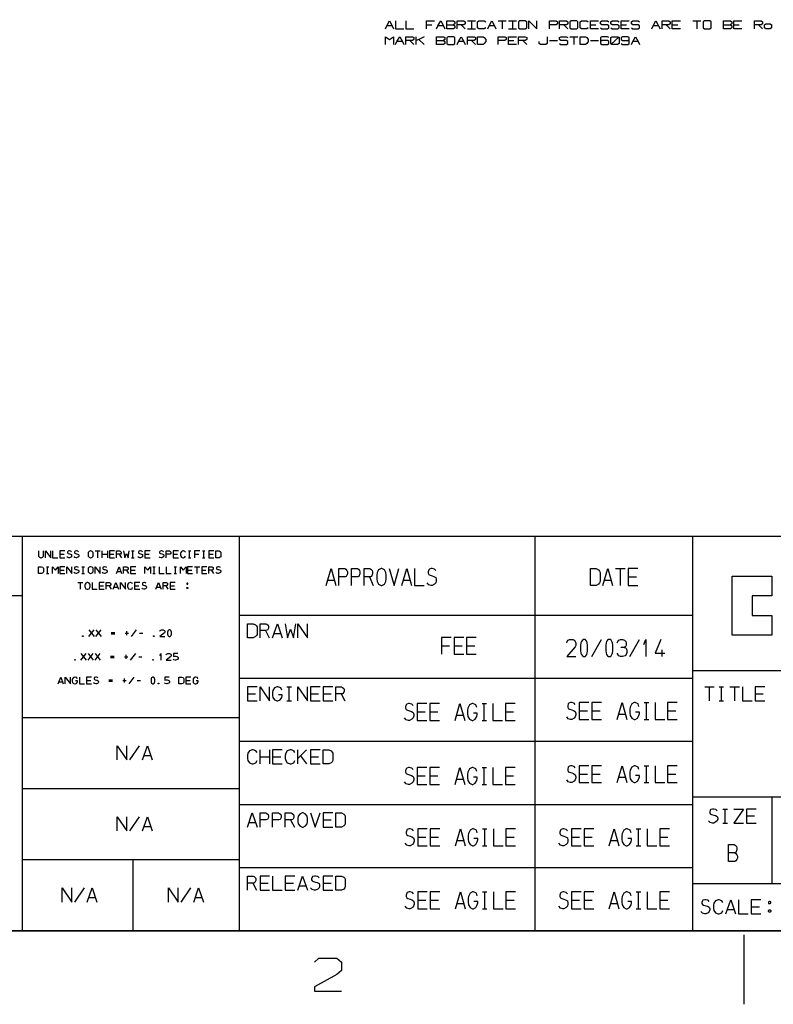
# Model space of a CAD drawing. Header units: millimetres. Extents: x 0 to 1189, y 35 to 806.
# Tile 6 of 18: x 631 to 893, y 36 to 379. Entities that reach past the tile are written whole.
import ezdxf

# ---------------------------------------------------------------- set-up
doc = ezdxf.new("R2010")
doc.units = ezdxf.units.MM
doc.layers.add('Pen 1', color=7, linetype='Continuous')

msp = doc.modelspace()

# ---------------------------------------------------------------- linework, layer by layer
at = {"layer": 'Pen 1', "color": 7, "lineweight": 30}
for p, q in [((786.75, 378.95), (789.58, 378.95)), ((788.17, 378.95), (788.17, 376.2)), ((797.47, 378.95), (800.3, 378.95)), ((798.9, 378.95), (798.9, 376.2)), ((801.05, 378.95), (803.88, 378.95)), ((802.47, 378.95), (802.47, 376.2)), ((865.42, 378.95), (868.25, 378.95)), ((866.83, 378.95), (866.83, 376.2)), ((760.5, 377.25), (758.62, 377.25)), ((772.45, 377.58), (774.33, 377.58)), ((778.38, 377.25), (776.5, 377.25)), ((779.6, 377.58), (781.95, 377.58)), ((784.6, 377.58), (786, 376.2)), ((786.75, 376.2), (789.58, 376.2)), ((796.25, 377.25), (794.38, 377.25)), ((801.05, 376.2), (803.88, 376.2)), ((820.35, 377.58), (821.75, 376.2)), ((829.65, 377.58), (831.55, 377.58)), ((840.38, 377.58), (842.28, 377.58)), ((853.47, 377.25), (851.58, 377.25)), ((856.1, 377.58), (857.53, 376.2)), ((858.25, 377.58), (860.15, 377.58)), ((876.15, 377.58), (878.5, 377.58)), ((879.72, 377.58), (881.6, 377.58)), ((888.28, 377.58), (889.7, 376.2)), ((764.08, 371.75), (762.2, 371.75)), ((766.72, 372.08), (768.12, 370.7)), ((768.88, 370.7), (768.88, 373.45)), ((769.83, 372.42), (771.7, 370.7)), ((776.03, 372.08), (778.38, 372.08)), ((785.53, 371.75), (783.65, 371.75)), ((788.17, 372.08), (789.58, 370.7)), ((801.05, 372.08), (802.95, 372.08)), ((806.05, 372.08), (807.45, 370.7)), ((815.35, 372.08), (818.17, 372.08)), ((822.5, 373.45), (825.33, 373.45)), ((823.92, 373.45), (823.92, 370.7)), ((829.65, 372.08), (832.47, 372.08)), ((836.8, 370.7), (839.65, 373.45)), ((846.33, 371.75), (844.42, 371.75)), ((631.62, 61.62), (631.62, 199.12)), ((707.28, 61.62), (707.28, 199.12)), ((810.4, 61.62), (810.4, 199.12)), ((865.42, 61.62), (865.42, 199.12)), ((644.55, 192.95), (646.08, 192.95)), ((656.92, 194.12), (658.72, 194.12)), ((657.83, 191.77), (657.83, 194.12)), ((659.4, 191.77), (659.4, 194.12)), ((659.4, 192.95), (661.2, 192.95)), ((661.2, 194.12), (661.2, 191.77)), ((661.88, 192.95), (663.4, 192.95)), ((665.35, 192.95), (666.05, 191.77)), ((669.62, 194.12), (670.47, 194.12)), ((670.08, 191.77), (670.08, 194.12)), ((674.25, 192.95), (675.78, 192.95)), ((684.17, 192.95), (685.67, 192.95)), ((689.45, 194.12), (690.28, 194.12)), ((689.88, 191.77), (689.88, 194.12)), ((691.6, 192.95), (693.1, 192.95)), ((694.4, 194.12), (695.22, 194.12)), ((694.83, 191.77), (694.83, 194.12)), ((696.55, 192.95), (698.05, 192.95)), ((669.62, 191.77), (670.47, 191.77)), ((689.45, 191.77), (690.28, 191.77)), ((694.4, 191.77), (695.22, 191.77)), ((639.92, 188.62), (640.78, 188.62)), ((639.92, 186.27), (640.78, 186.27)), ((640.35, 186.27), (640.35, 188.62)), ((644.55, 187.45), (646.08, 187.45)), ((652.3, 188.62), (653.15, 188.62)), ((652.3, 186.27), (653.15, 186.27)), ((652.72, 186.27), (652.72, 188.62)), ((664.62, 187), (665.9, 187)), ((667.83, 187.45), (668.53, 186.27)), ((669.3, 187.45), (670.83, 187.45)), ((677.08, 188.62), (677.9, 188.62)), ((677.08, 186.27), (677.9, 186.27)), ((677.5, 186.27), (677.5, 188.62)), ((684.5, 188.62), (685.33, 188.62)), ((684.5, 186.27), (685.33, 186.27)), ((684.92, 186.27), (684.92, 188.62)), ((689.12, 187.45), (690.62, 187.45)), ((691.6, 188.62), (693.38, 188.62)), ((692.47, 186.27), (692.47, 188.62)), ((694.08, 187.45), (695.58, 187.45)), ((697.55, 187.45), (698.22, 186.27)), ((838.45, 187.98), (841.83, 187.98)), ((840.15, 182.1), (840.15, 187.98)), ((650.88, 183.12), (652.67, 183.12)), ((651.78, 180.77), (651.78, 183.12)), ((738.03, 183.93), (740.38, 183.93)), ((752.6, 185.07), (753.9, 182.1)), ((764.42, 183.93), (766.8, 183.93)), ((834.55, 183.93), (836.92, 183.93)), ((842.85, 185.07), (845.7, 185.07)), ((658.3, 181.95), (659.83, 181.95)), ((661.78, 181.95), (662.47, 180.77)), ((663.53, 181.5), (664.8, 181.5)), ((670.67, 181.95), (672.2, 181.95)), ((678.38, 181.5), (679.65, 181.5)), ((681.58, 181.95), (682.28, 180.77)), ((683.08, 181.95), (684.58, 181.95)), ((631.62, 178.5), (502.35, 178.5)), ((865.42, 171.62), (707.28, 171.62)), ((654.72, 164.27), (656.53, 166.62)), ((654.72, 166.62), (656.53, 164.27)), ((657.2, 164.27), (659, 166.62)), ((657.2, 166.62), (659, 164.27)), ((662.53, 165.7), (663.78, 165.7)), ((662.53, 165.18), (663.78, 165.18)), ((667.42, 165.45), (668.58, 165.45)), ((668, 164.75), (668, 166.12)), ((669.58, 164.27), (671.38, 166.62)), ((672.38, 165.45), (673.53, 165.45)), ((716.3, 166.32), (717.6, 163.85)), ((719.33, 165.38), (721.67, 165.38)), ((830.2, 157.35), (833.58, 163.23)), ((843.4, 157.35), (846.78, 163.23)), ((651.97, 156.02), (653.78, 158.38)), ((651.97, 158.38), (653.78, 156.02)), ((654.45, 156.02), (656.25, 158.38)), ((654.45, 158.38), (656.25, 156.02)), ((656.92, 156.02), (658.72, 158.38)), ((656.92, 158.38), (658.72, 156.02)), ((669.3, 156.02), (671.1, 158.38)), ((777.7, 161.05), (780.53, 161.05)), ((782.1, 161.05), (784.92, 161.05)), ((786.5, 161.05), (789.33, 161.05)), ((854.62, 159.62), (854.62, 157.35)), ((662.25, 157.45), (663.5, 157.45)), ((662.25, 156.93), (663.5, 156.93)), ((667.15, 157.2), (668.3, 157.2)), ((667.72, 156.5), (667.72, 157.88)), ((672.1, 157.2), (673.25, 157.2)), ((865.42, 152.38), (1162.45, 152.38)), ((644.28, 148.5), (645.53, 148.5)), ((653.9, 148.95), (655.42, 148.95)), ((661.7, 149.2), (662.95, 149.2)), ((661.7, 148.68), (662.95, 148.68)), ((666.6, 148.95), (667.75, 148.95)), ((667.17, 148.25), (667.17, 149.62)), ((668.75, 147.75), (670.55, 150.12)), ((671.55, 148.95), (672.7, 148.95)), ((688.58, 148.95), (690.08, 148.95)), ((865.42, 149.62), (707.28, 149.62)), ((710.03, 144.32), (712.85, 144.32)), ((723.83, 146.75), (725.4, 146.75)), ((724.62, 141.85), (724.62, 146.75)), ((732.03, 144.32), (734.85, 144.32)), ((736.42, 144.32), (739.25, 144.32)), ((742.7, 144.32), (744, 141.85)), ((869.55, 146.75), (872.9, 146.75)), ((871.22, 141.85), (871.22, 146.75)), ((874.55, 146.75), (876.12, 146.75)), ((875.35, 141.85), (875.35, 146.75)), ((878.35, 146.75), (881.7, 146.75)), ((880.03, 141.85), (880.03, 146.75)), ((887.15, 144.32), (889.97, 144.32)), ((723.83, 141.85), (725.4, 141.85)), ((791.88, 140.9), (793.42, 140.9)), ((792.67, 135.02), (792.67, 140.9)), ((848.42, 141.23), (850, 141.23)), ((849.22, 135.35), (849.22, 141.23)), ((874.55, 141.85), (876.12, 141.85)), ((769.25, 138), (772.08, 138)), ((773.65, 138), (776.47, 138)), ((800.05, 138), (802.88, 138)), ((825.8, 138.32), (828.62, 138.32)), ((830.2, 138.32), (833.03, 138.32)), ((856.62, 138.32), (859.45, 138.32)), ((707.28, 135.88), (631.62, 135.88)), ((782.95, 136.85), (785.33, 136.85)), ((791.88, 135.02), (793.42, 135.02)), ((839.5, 137.18), (841.88, 137.18)), ((848.42, 135.35), (850, 135.35)), ((865.42, 127.62), (707.28, 127.62)), ((669.03, 121.22), (672.4, 126.12)), ((714.42, 119.85), (714.42, 124.75)), ((717.78, 124.75), (717.78, 119.85)), ((727.62, 119.85), (727.62, 124.75)), ((727.62, 121.75), (730.6, 124.75)), ((673.92, 122.75), (676.3, 122.75)), ((714.42, 122.32), (717.78, 122.32)), ((718.83, 122.32), (721.65, 122.32)), ((728.53, 122.65), (730.6, 119.85)), ((732.03, 122.32), (734.85, 122.32)), ((791.88, 118.55), (793.42, 118.55)), ((792.67, 112.68), (792.67, 118.55)), ((848.42, 119.22), (850, 119.22)), ((849.22, 113.32), (849.22, 119.22)), ((769.25, 115.65), (772.08, 115.65)), ((773.65, 115.65), (776.47, 115.65)), ((782.95, 114.5), (785.33, 114.5)), ((800.05, 115.65), (802.88, 115.65)), ((825.8, 116.32), (828.62, 116.32)), ((830.2, 116.32), (833.03, 116.32)), ((839.5, 115.18), (841.88, 115.18)), ((848.42, 113.32), (850, 113.32)), ((856.62, 116.32), (859.45, 116.32)), ((707.28, 111.12), (631.62, 111.12)), ((791.88, 112.68), (793.42, 112.68)), ((865.42, 108.38), (1162.45, 108.38)), ((892.92, 108.38), (892.92, 78.12)), ((865.42, 105.62), (707.28, 105.62)), ((875.92, 104.12), (877.5, 104.12)), ((876.72, 99.22), (876.72, 104.12)), ((669.03, 96.47), (672.4, 101.38)), ((725.1, 100.32), (726.4, 97.85)), ((736.42, 100.32), (739.25, 100.32)), ((884.12, 101.7), (886.95, 101.7)), ((673.92, 98), (676.3, 98)), ((710.53, 99.38), (712.88, 99.38)), ((792.05, 97.22), (793.6, 97.22)), ((792.85, 91.32), (792.85, 97.22)), ((845.67, 97.22), (847.25, 97.22)), ((846.47, 91.32), (846.47, 97.22)), ((875.92, 99.22), (877.5, 99.22)), ((769.42, 94.32), (772.25, 94.32)), ((773.83, 94.32), (776.65, 94.32)), ((783.12, 93.18), (785.5, 93.18)), ((800.22, 94.32), (803.05, 94.32)), ((823.05, 94.32), (825.88, 94.32)), ((827.45, 94.32), (830.28, 94.32)), ((836.75, 93.18), (839.12, 93.18)), ((853.88, 94.32), (856.7, 94.32)), ((792.05, 91.32), (793.6, 91.32)), ((845.67, 91.32), (847.25, 91.32)), ((707.28, 86.38), (631.62, 86.38)), ((670.12, 61.62), (670.12, 86.38)), ((865.42, 83.62), (707.28, 83.62)), ((649.78, 71.7), (653.15, 76.62)), ((686.92, 71.7), (690.28, 76.62)), ((711.9, 78.32), (713.2, 75.82)), ((714.42, 78.32), (717.25, 78.32)), ((723.22, 78.32), (726.05, 78.32)), ((728.12, 77.38), (730.47, 77.38)), ((736.42, 78.32), (739.25, 78.32)), ((865.42, 78.12), (1162.45, 78.12)), ((654.67, 73.25), (657.05, 73.25)), ((691.8, 73.25), (694.17, 73.25)), ((769.42, 72.3), (772.25, 72.3)), ((773.83, 72.3), (776.65, 72.3)), ((792.05, 75.22), (793.6, 75.22)), ((792.85, 69.32), (792.85, 75.22)), ((800.22, 72.3), (803.05, 72.3)), ((823.05, 72.3), (825.88, 72.3)), ((827.45, 72.3), (830.28, 72.3)), ((845.67, 75.22), (847.25, 75.22)), ((846.47, 69.32), (846.47, 75.22)), ((853.88, 72.3), (856.7, 72.3)), ((783.12, 71.18), (785.5, 71.18)), ((792.05, 69.32), (793.6, 69.32)), ((836.75, 71.18), (839.12, 71.18)), ((845.67, 69.32), (847.25, 69.32)), ((877.47, 69.12), (879.83, 69.12)), ((885.78, 70.07), (888.6, 70.07)), ((883.3, 36.03), (883.3, 60.25))]:
    msp.add_line(p, q, dxfattribs=at)
for points in [[(26.55, 776.72), (1162.45, 776.72), (1162.45, 61.62), (26.55, 61.62), (26.55, 776.72)], [(758.15, 376.2), (758.62, 377.25), (759.55, 378.95), (760.5, 377.25), (760.97, 376.2)], [(761.72, 378.95), (761.72, 376.2), (764.55, 376.2)], [(765.3, 378.95), (765.3, 376.2), (768.12, 376.2)], [(772.45, 376.2), (772.45, 378.95), (775.28, 378.95)], [(776.03, 376.2), (776.5, 377.25), (777.45, 378.95), (778.38, 377.25), (778.85, 376.2)], [(779.6, 376.2), (779.6, 378.95), (781.95, 378.95), (782.42, 378.62), (782.42, 377.92), (781.95, 377.58), (782.42, 377.25), (782.42, 376.55), (781.95, 376.2), (779.6, 376.2)], [(783.17, 376.2), (783.17, 378.95), (785.53, 378.95), (786, 378.62), (786, 377.92), (785.53, 377.58), (783.17, 377.58)], [(793.15, 376.55), (792.67, 376.2), (790.8, 376.2), (790.33, 376.55), (790.33, 378.62), (790.8, 378.95), (792.67, 378.95), (793.15, 378.62)], [(793.9, 376.2), (794.38, 377.25), (795.33, 378.95), (796.25, 377.25), (796.72, 376.2)], [(804.62, 376.55), (805.1, 376.2), (806.97, 376.2), (807.45, 376.55), (807.45, 378.62), (806.97, 378.95), (805.1, 378.95), (804.62, 378.62), (804.62, 376.55)], [(808.2, 376.2), (808.2, 378.95), (811.03, 376.2), (811.03, 378.95)], [(815.35, 376.2), (815.35, 378.95), (817.72, 378.95), (818.17, 378.62), (818.17, 377.92), (817.72, 377.58), (815.35, 377.58)], [(818.92, 376.2), (818.92, 378.95), (821.3, 378.95), (821.75, 378.62), (821.75, 377.92), (821.3, 377.58), (818.92, 377.58)], [(822.5, 376.55), (822.97, 376.2), (824.88, 376.2), (825.33, 376.55), (825.33, 378.62), (824.88, 378.95), (822.97, 378.95), (822.5, 378.62), (822.5, 376.55)], [(828.9, 376.55), (828.45, 376.2), (826.55, 376.2), (826.08, 376.55), (826.08, 378.62), (826.55, 378.95), (828.45, 378.95), (828.9, 378.62)], [(832.47, 376.2), (829.65, 376.2), (829.65, 378.95), (832.47, 378.95)], [(833.22, 376.55), (833.7, 376.2), (835.6, 376.2), (836.08, 376.55), (836.08, 377.25), (835.6, 377.58), (833.7, 377.58), (833.22, 377.92), (833.22, 378.62), (833.7, 378.95), (835.6, 378.95), (836.08, 378.62)], [(836.8, 376.55), (837.28, 376.2), (839.17, 376.2), (839.65, 376.55), (839.65, 377.25), (839.17, 377.58), (837.28, 377.58), (836.8, 377.92), (836.8, 378.62), (837.28, 378.95), (839.17, 378.95), (839.65, 378.62)], [(843.22, 376.2), (840.38, 376.2), (840.38, 378.95), (843.22, 378.95)], [(843.95, 376.55), (844.42, 376.2), (846.33, 376.2), (846.8, 376.55), (846.8, 377.25), (846.33, 377.58), (844.42, 377.58), (843.95, 377.92), (843.95, 378.62), (844.42, 378.95), (846.33, 378.95), (846.8, 378.62)], [(851.1, 376.2), (851.58, 377.25), (852.53, 378.95), (853.47, 377.25), (853.95, 376.2)], [(854.67, 376.2), (854.67, 378.95), (857.05, 378.95), (857.53, 378.62), (857.53, 377.92), (857.05, 377.58), (854.67, 377.58)], [(861.1, 376.2), (858.25, 376.2), (858.25, 378.95), (861.1, 378.95)], [(869, 376.55), (869.45, 376.2), (871.35, 376.2), (871.83, 376.55), (871.83, 378.62), (871.35, 378.95), (869.45, 378.95), (869, 378.62), (869, 376.55)], [(876.15, 376.2), (876.15, 378.95), (878.5, 378.95), (878.97, 378.62), (878.97, 377.92), (878.5, 377.58), (878.97, 377.25), (878.97, 376.55), (878.5, 376.2), (876.15, 376.2)], [(882.55, 376.2), (879.72, 376.2), (879.72, 378.95), (882.55, 378.95)], [(886.88, 376.2), (886.88, 378.95), (889.22, 378.95), (889.7, 378.62), (889.7, 377.92), (889.22, 377.58), (886.88, 377.58)], [(890.45, 376.55), (890.45, 377.58), (890.92, 377.92), (892.33, 377.92), (892.8, 377.58), (892.8, 376.55), (892.33, 376.2), (890.92, 376.2), (890.45, 376.55)], [(758.15, 370.7), (758.15, 373.45), (759.55, 372.42), (760.97, 373.45), (760.97, 370.7)], [(761.72, 370.7), (762.2, 371.75), (763.15, 373.45), (764.08, 371.75), (764.55, 370.7)], [(765.3, 370.7), (765.3, 373.45), (767.65, 373.45), (768.12, 373.12), (768.12, 372.42), (767.65, 372.08), (765.3, 372.08)], [(771.7, 373.45), (769.83, 372.42), (768.88, 372.08)], [(776.03, 370.7), (776.03, 373.45), (778.38, 373.45), (778.85, 373.12), (778.85, 372.42), (778.38, 372.08), (778.85, 371.75), (778.85, 371.05), (778.38, 370.7), (776.03, 370.7)], [(779.6, 371.05), (780.08, 370.7), (781.95, 370.7), (782.42, 371.05), (782.42, 373.12), (781.95, 373.45), (780.08, 373.45), (779.6, 373.12), (779.6, 371.05)], [(783.17, 370.7), (783.65, 371.75), (784.6, 373.45), (785.53, 371.75), (786, 370.7)], [(786.75, 370.7), (786.75, 373.45), (789.1, 373.45), (789.58, 373.12), (789.58, 372.42), (789.1, 372.08), (786.75, 372.08)], [(790.33, 370.7), (790.33, 373.45), (792.22, 373.45), (792.67, 373.12), (793.15, 372.42), (793.15, 371.75), (792.67, 371.05), (792.22, 370.7), (790.33, 370.7)], [(797.47, 370.7), (797.47, 373.45), (799.83, 373.45), (800.3, 373.12), (800.3, 372.42), (799.83, 372.08), (797.47, 372.08)], [(803.88, 370.7), (801.05, 370.7), (801.05, 373.45), (803.88, 373.45)], [(804.62, 370.7), (804.62, 373.45), (806.97, 373.45), (807.45, 373.12), (807.45, 372.42), (806.97, 372.08), (804.62, 372.08)], [(814.6, 373.45), (814.6, 371.05), (814.15, 370.7), (812.25, 370.7), (811.78, 371.05), (811.78, 371.75)], [(818.92, 371.05), (819.4, 370.7), (821.3, 370.7), (821.75, 371.05), (821.75, 371.75), (821.3, 372.08), (819.4, 372.08), (818.92, 372.42), (818.92, 373.12), (819.4, 373.45), (821.3, 373.45), (821.75, 373.12)], [(826.08, 370.7), (826.08, 373.45), (827.97, 373.45), (828.45, 373.12), (828.9, 372.42), (828.9, 371.75), (828.45, 371.05), (827.97, 370.7), (826.08, 370.7)], [(836.08, 373.12), (835.6, 373.45), (833.7, 373.45), (833.22, 373.12), (833.22, 371.05), (833.7, 370.7), (835.6, 370.7), (836.08, 371.05), (836.08, 371.75), (835.6, 372.08), (833.7, 372.08), (833.22, 371.75)], [(836.8, 371.05), (836.8, 373.12), (837.28, 373.45), (839.17, 373.45), (839.65, 373.12), (839.65, 371.05), (839.17, 370.7), (837.28, 370.7), (836.8, 371.05)], [(840.38, 371.05), (840.85, 370.7), (842.75, 370.7), (843.22, 371.05), (843.22, 373.12), (842.75, 373.45), (840.85, 373.45), (840.38, 373.12), (840.38, 372.42), (840.85, 372.08), (842.75, 372.08), (843.22, 372.42)], [(843.95, 370.7), (844.42, 371.75), (845.38, 373.45), (846.33, 371.75), (846.8, 370.7)], [(1162.45, 199.12), (502.35, 199.12), (502.35, 61.62), (1162.45, 61.62), (1162.45, 199.12)], [(637.12, 194.12), (637.12, 192.68), (637.2, 192.32), (637.5, 191.95), (637.95, 191.77), (638.1, 191.77), (638.55, 191.95), (638.85, 192.32), (638.92, 192.68), (638.92, 194.12)], [(639.6, 191.77), (639.6, 194.12), (641.4, 191.77), (641.4, 194.12)], [(642.08, 194.12), (642.08, 191.77), (643.88, 191.77)], [(646.35, 194.12), (644.55, 194.12), (644.55, 191.77), (646.35, 191.77)], [(648.62, 193.85), (648.4, 194.02), (647.97, 194.12), (647.78, 194.12), (647.45, 194.02), (647.35, 193.95), (647.22, 193.68), (647.22, 193.48), (647.35, 193.3), (647.55, 193.2), (647.97, 193.12), (648.3, 193.02), (648.62, 192.88), (648.72, 192.6), (648.72, 192.4), (648.62, 192.12), (648.4, 191.95), (647.97, 191.77), (647.78, 191.77), (647.35, 191.85), (647.03, 192.12)], [(651.1, 193.85), (650.88, 194.02), (650.45, 194.12), (650.25, 194.12), (649.92, 194.02), (649.83, 193.95), (649.7, 193.68), (649.7, 193.48), (649.83, 193.3), (650.05, 193.2), (650.45, 193.12), (650.78, 193.02), (651.1, 192.88), (651.2, 192.6), (651.2, 192.4), (651.1, 192.12), (650.88, 191.95), (650.45, 191.77), (650.25, 191.77), (649.83, 191.85), (649.5, 192.12)], [(655.42, 194.12), (655.28, 194.12), (654.83, 193.95), (654.53, 193.57), (654.45, 193.2), (654.45, 192.68), (654.53, 192.32), (654.83, 191.95), (655.28, 191.77), (655.42, 191.77), (655.88, 191.95), (656.17, 192.32), (656.25, 192.68), (656.25, 193.2), (656.17, 193.57), (655.88, 193.95), (655.42, 194.12)], [(663.67, 194.12), (661.88, 194.12), (661.88, 191.77), (663.67, 191.77)], [(664.35, 191.77), (664.35, 194.12), (665.45, 194.12), (665.65, 194.02), (665.88, 193.85), (665.95, 193.68), (665.95, 193.4), (665.75, 193.02), (665.55, 192.95), (664.35, 192.95)], [(666.83, 194.12), (667.28, 191.77), (667.83, 193.2), (668.38, 191.77), (668.8, 194.12)], [(673.38, 193.85), (673.15, 194.02), (672.72, 194.12), (672.53, 194.12), (672.2, 194.02), (672.1, 193.95), (672, 193.68), (672, 193.48), (672.1, 193.3), (672.33, 193.2), (672.72, 193.12), (673.05, 193.02), (673.38, 192.88), (673.47, 192.6), (673.47, 192.4), (673.38, 192.12), (673.15, 191.95), (672.72, 191.77), (672.53, 191.77), (672.1, 191.85), (671.78, 192.12)], [(676.05, 194.12), (674.25, 194.12), (674.25, 191.77), (676.05, 191.77)], [(680.8, 193.85), (680.58, 194.02), (680.15, 194.12), (679.95, 194.12), (679.62, 194.02), (679.53, 193.95), (679.42, 193.68), (679.42, 193.48), (679.53, 193.3), (679.75, 193.2), (680.15, 193.12), (680.47, 193.02), (680.8, 192.88), (680.9, 192.6), (680.9, 192.4), (680.8, 192.12), (680.58, 191.95), (680.15, 191.77), (679.95, 191.77), (679.53, 191.85), (679.2, 192.12)], [(681.7, 191.77), (681.7, 194.12), (682.8, 194.12), (682.97, 194.02), (683.2, 193.85), (683.28, 193.68), (683.28, 193.4), (683.08, 193.02), (682.88, 192.95), (681.7, 192.95)], [(685.95, 194.12), (684.17, 194.12), (684.17, 191.77), (685.95, 191.77)], [(688.42, 193.68), (688.22, 193.95), (687.75, 194.12), (687.53, 194.12), (687.03, 193.95), (686.75, 193.57), (686.65, 193.2), (686.65, 192.68), (686.75, 192.32), (687.03, 191.95), (687.53, 191.77), (687.75, 191.77), (688.22, 191.95), (688.42, 192.32)], [(693.38, 194.12), (691.6, 194.12), (691.6, 191.77)], [(698.33, 194.12), (696.55, 194.12), (696.55, 191.77), (698.33, 191.77)], [(699.03, 191.77), (699.03, 194.12), (700.12, 194.12), (700.53, 193.95), (700.7, 193.75), (700.8, 193.57), (700.8, 192.32), (700.7, 192.12), (700.53, 191.95), (700.12, 191.77), (699.03, 191.77)], [(637.12, 186.27), (637.12, 188.62), (638.22, 188.62), (638.65, 188.45), (638.83, 188.25), (638.92, 188.07), (638.92, 186.82), (638.83, 186.62), (638.65, 186.45), (638.22, 186.27), (637.12, 186.27)], [(642.08, 186.27), (642.08, 188.62), (643.05, 187.38), (644.05, 188.62), (644.05, 186.27)], [(646.35, 188.62), (644.55, 188.62), (644.55, 186.27), (646.35, 186.27)], [(647.03, 186.27), (647.03, 188.62), (648.83, 186.27), (648.83, 188.62)], [(651.1, 188.35), (650.88, 188.52), (650.45, 188.62), (650.25, 188.62), (649.92, 188.52), (649.83, 188.45), (649.7, 188.18), (649.7, 187.98), (649.83, 187.8), (650.05, 187.7), (650.45, 187.62), (650.78, 187.52), (651.1, 187.38), (651.2, 187.1), (651.2, 186.9), (651.1, 186.62), (650.88, 186.45), (650.45, 186.27), (650.25, 186.27), (649.83, 186.35), (649.5, 186.62)], [(655.42, 188.62), (655.28, 188.62), (654.83, 188.45), (654.53, 188.07), (654.45, 187.7), (654.45, 187.18), (654.53, 186.82), (654.83, 186.45), (655.28, 186.27), (655.42, 186.27), (655.88, 186.45), (656.17, 186.82), (656.25, 187.18), (656.25, 187.7), (656.17, 188.07), (655.88, 188.45), (655.42, 188.62)], [(656.92, 186.27), (656.92, 188.62), (658.72, 186.27), (658.72, 188.62)], [(661, 188.35), (660.78, 188.52), (660.35, 188.62), (660.15, 188.62), (659.83, 188.52), (659.72, 188.45), (659.62, 188.18), (659.62, 187.98), (659.72, 187.8), (659.95, 187.7), (660.35, 187.62), (660.67, 187.52), (661, 187.38), (661.1, 187.1), (661.1, 186.9), (661, 186.62), (660.78, 186.45), (660.35, 186.27), (660.15, 186.27), (659.72, 186.35), (659.4, 186.62)], [(664.35, 186.27), (665.25, 188.62), (666.15, 186.27)], [(666.83, 186.27), (666.83, 188.62), (667.92, 188.62), (668.12, 188.52), (668.35, 188.35), (668.42, 188.18), (668.42, 187.9), (668.22, 187.52), (668.03, 187.45), (666.83, 187.45)], [(671.1, 188.62), (669.3, 188.62), (669.3, 186.27), (671.1, 186.27)], [(674.25, 186.27), (674.25, 188.62), (675.25, 187.38), (676.25, 188.62), (676.25, 186.27)], [(679.2, 188.62), (679.2, 186.27), (681, 186.27)], [(681.7, 188.62), (681.7, 186.27), (683.47, 186.27)], [(686.65, 186.27), (686.65, 188.62), (687.62, 187.38), (688.62, 188.62), (688.62, 186.27)], [(690.9, 188.62), (689.12, 188.62), (689.12, 186.27), (690.9, 186.27)], [(695.85, 188.62), (694.08, 188.62), (694.08, 186.27), (695.85, 186.27)], [(696.55, 186.27), (696.55, 188.62), (697.65, 188.62), (697.83, 188.52), (698.05, 188.35), (698.12, 188.18), (698.12, 187.9), (697.92, 187.52), (697.72, 187.45), (696.55, 187.45)], [(700.6, 188.35), (700.38, 188.52), (699.95, 188.62), (699.75, 188.62), (699.42, 188.52), (699.33, 188.45), (699.22, 188.18), (699.22, 187.98), (699.33, 187.8), (699.55, 187.7), (699.95, 187.62), (700.28, 187.52), (700.6, 187.38), (700.7, 187.1), (700.7, 186.9), (700.6, 186.62), (700.38, 186.45), (699.95, 186.27), (699.75, 186.27), (699.33, 186.35), (699.03, 186.62)], [(737.53, 182.1), (739.2, 187.98), (740.88, 182.1)], [(741.92, 182.1), (741.92, 187.98), (743.97, 187.98), (744.33, 187.75), (744.75, 187.3), (744.9, 186.82), (744.9, 186.15), (744.53, 185.23), (744.12, 185.07), (741.92, 185.07)], [(746.33, 182.1), (746.33, 187.98), (748.38, 187.98), (748.72, 187.75), (749.15, 187.3), (749.3, 186.82), (749.3, 186.15), (748.92, 185.23), (748.55, 185.07), (746.33, 185.07)], [(750.72, 182.1), (750.72, 187.98), (752.78, 187.98), (753.12, 187.75), (753.55, 187.3), (753.7, 186.82), (753.7, 186.15), (753.33, 185.23), (752.95, 185.07), (750.72, 185.07)], [(756.95, 187.98), (756.65, 187.98), (755.8, 187.52), (755.25, 186.6), (755.12, 185.68), (755.12, 184.4), (755.25, 183.48), (755.8, 182.55), (756.65, 182.1), (756.95, 182.1), (757.8, 182.55), (758.33, 183.48), (758.47, 184.4), (758.47, 185.68), (758.33, 186.6), (757.8, 187.52), (756.95, 187.98)], [(759.53, 187.98), (761.2, 182.1), (762.88, 187.98)], [(763.92, 182.1), (765.6, 187.98), (767.28, 182.1)], [(768.33, 187.98), (768.33, 182.1), (771.67, 182.1)], [(775.7, 187.3), (775.28, 187.75), (774.47, 187.98), (774.1, 187.98), (773.5, 187.75), (773.3, 187.52), (773.1, 186.82), (773.1, 186.38), (773.3, 185.93), (773.72, 185.68), (774.47, 185.45), (775.1, 185.23), (775.7, 184.85), (775.9, 184.15), (775.9, 183.7), (775.7, 183.02), (775.28, 182.55), (774.47, 182.1), (774.1, 182.1), (773.3, 182.32), (772.72, 183.02)], [(829.65, 182.1), (829.65, 187.98), (831.72, 187.98), (832.47, 187.52), (832.83, 187.07), (833.03, 186.6), (833.03, 183.48), (832.83, 183.02), (832.47, 182.55), (831.72, 182.1), (829.65, 182.1)], [(834.05, 182.1), (835.75, 187.98), (837.42, 182.1)], [(846.22, 187.98), (842.85, 187.98), (842.85, 182.1), (846.22, 182.1)], [(654.33, 183.12), (654.17, 183.12), (653.72, 182.93), (653.42, 182.57), (653.35, 182.2), (653.35, 181.68), (653.42, 181.32), (653.72, 180.95), (654.17, 180.77), (654.33, 180.77), (654.78, 180.95), (655.08, 181.32), (655.15, 181.68), (655.15, 182.2), (655.08, 182.57), (654.78, 182.93), (654.33, 183.12)], [(655.83, 183.12), (655.83, 180.77), (657.62, 180.77)], [(660.1, 183.12), (658.3, 183.12), (658.3, 180.77), (660.1, 180.77)], [(660.78, 180.77), (660.78, 183.12), (661.88, 183.12), (662.08, 183.02), (662.3, 182.85), (662.38, 182.65), (662.38, 182.38), (662.17, 182.02), (661.97, 181.95), (660.78, 181.95)], [(663.25, 180.77), (664.15, 183.12), (665.05, 180.77)], [(665.72, 180.77), (665.72, 183.12), (667.53, 180.77), (667.53, 183.12)], [(670, 182.65), (669.8, 182.93), (669.3, 183.12), (669.1, 183.12), (668.6, 182.93), (668.33, 182.57), (668.2, 182.2), (668.2, 181.68), (668.33, 181.32), (668.6, 180.95), (669.1, 180.77), (669.3, 180.77), (669.8, 180.95), (670, 181.32)], [(672.47, 183.12), (670.67, 183.12), (670.67, 180.77), (672.47, 180.77)], [(674.75, 182.85), (674.53, 183.02), (674.1, 183.12), (673.9, 183.12), (673.58, 183.02), (673.47, 182.93), (673.38, 182.65), (673.38, 182.48), (673.47, 182.3), (673.7, 182.2), (674.1, 182.1), (674.42, 182.02), (674.75, 181.88), (674.85, 181.6), (674.85, 181.4), (674.75, 181.12), (674.53, 180.95), (674.1, 180.77), (673.9, 180.77), (673.47, 180.85), (673.15, 181.12)], [(678.1, 180.77), (679, 183.12), (679.9, 180.77)], [(680.6, 180.77), (680.6, 183.12), (681.7, 183.12), (681.88, 183.02), (682.1, 182.85), (682.17, 182.65), (682.17, 182.38), (681.97, 182.02), (681.78, 181.95), (680.6, 181.95)], [(684.85, 183.12), (683.08, 183.12), (683.08, 180.77), (684.85, 180.77)], [(689.2, 182.85), (689, 182.85), (688.9, 182.75), (688.9, 182.5), (689, 182.48), (689.2, 182.48), (689.3, 182.57), (689.3, 182.75), (689.2, 182.85)], [(879.17, 164.75), (879.17, 185.38), (892.92, 185.38), (892.92, 178.5), (886.05, 178.5), (886.05, 171.62), (892.92, 171.62), (892.92, 164.75), (879.17, 164.75)], [(689.3, 181.12), (689.2, 181.05), (689, 181.05), (688.9, 181.12), (688.9, 181.32), (689, 181.4), (689.2, 181.4), (689.3, 181.32), (689.3, 181.12)], [(710.03, 163.85), (710.03, 168.75), (712.08, 168.75), (712.85, 168.38), (713.2, 168), (713.38, 167.6), (713.38, 165), (713.2, 164.62), (712.85, 164.23), (712.08, 163.85), (710.03, 163.85)], [(714.42, 163.85), (714.42, 168.75), (716.47, 168.75), (716.83, 168.55), (717.25, 168.18), (717.4, 167.8), (717.4, 167.23), (717.03, 166.45), (716.62, 166.32), (714.42, 166.32)], [(718.83, 163.85), (720.5, 168.75), (722.17, 163.85)], [(723.22, 168.75), (724.05, 163.85), (725.05, 166.85), (726.08, 163.85), (726.92, 168.75)], [(727.62, 163.85), (727.62, 168.75), (730.97, 163.85), (730.97, 168.75)], [(679.5, 166.15), (679.6, 166.35), (679.8, 166.52), (680.03, 166.62), (680.65, 166.62), (680.85, 166.52), (681.08, 166.35), (681.17, 166.15), (681.17, 165.8), (681.08, 165.6), (679.5, 164.27), (681.17, 164.27)], [(682.17, 165.8), (682.17, 165.1), (682.28, 164.73), (682.35, 164.55), (682.53, 164.35), (682.7, 164.27), (683.03, 164.27), (683.17, 164.35), (683.35, 164.55), (683.42, 164.73), (683.5, 165.1), (683.5, 165.8), (683.42, 166.15), (683.35, 166.35), (683.17, 166.52), (683.03, 166.62), (682.7, 166.62), (682.53, 166.52), (682.35, 166.35), (682.28, 166.15), (682.17, 165.8)], [(652.7, 164.32), (652.67, 164.27), (652.58, 164.27), (652.53, 164.32), (652.53, 164.48), (652.58, 164.55), (652.67, 164.55), (652.7, 164.48), (652.7, 164.32)], [(677.45, 164.32), (677.42, 164.27), (677.33, 164.27), (677.28, 164.32), (677.28, 164.48), (677.33, 164.55), (677.42, 164.55), (677.45, 164.48), (677.45, 164.32)], [(781.08, 163.95), (777.7, 163.95), (777.7, 158.07)], [(785.47, 163.95), (782.1, 163.95), (782.1, 158.07), (785.47, 158.07)], [(789.88, 163.95), (786.5, 163.95), (786.5, 158.07), (789.88, 158.07)], [(821.4, 162.07), (821.6, 162.55), (821.97, 163), (822.4, 163.23), (823.58, 163.23), (823.97, 163), (824.4, 162.55), (824.58, 162.07), (824.58, 161.18), (824.4, 160.7), (821.4, 157.35), (824.58, 157.35)], [(826.22, 161.18), (826.22, 159.4), (826.38, 158.5), (826.53, 158.02), (826.88, 157.57), (827.17, 157.35), (827.8, 157.35), (828.08, 157.57), (828.4, 158.02), (828.55, 158.5), (828.7, 159.4), (828.7, 161.18), (828.55, 162.07), (828.4, 162.55), (828.08, 163), (827.8, 163.23), (827.17, 163.23), (826.88, 163), (826.53, 162.55), (826.38, 162.07), (826.22, 161.18)], [(835.03, 161.18), (835.03, 159.4), (835.17, 158.5), (835.33, 158.02), (835.67, 157.57), (835.97, 157.35), (836.6, 157.35), (836.88, 157.57), (837.2, 158.02), (837.35, 158.5), (837.53, 159.4), (837.53, 161.18), (837.35, 162.07), (837.2, 162.55), (836.88, 163), (836.6, 163.23), (835.97, 163.23), (835.67, 163), (835.33, 162.55), (835.17, 162.07), (835.03, 161.18)], [(839, 162.07), (839.2, 162.55), (839.55, 163), (840.12, 163.23), (840.88, 163.23), (841.6, 163), (842, 162.55), (842.17, 162.07), (842.17, 161.4), (842, 160.93), (841.85, 160.7), (841.42, 160.48), (840.28, 160.48)], [(848.3, 161.55), (849.03, 163.23), (849.03, 157.35)], [(854.28, 163.23), (852.22, 158.5), (855.58, 158.5)], [(679.47, 157.7), (679.88, 158.38), (679.88, 156.02)], [(681.7, 157.9), (681.8, 158.1), (682, 158.27), (682.22, 158.38), (682.85, 158.38), (683.05, 158.27), (683.28, 158.1), (683.38, 157.9), (683.38, 157.55), (683.28, 157.35), (681.7, 156.02), (683.38, 156.02)], [(685.75, 158.38), (684.28, 158.38), (684.28, 157.27), (684.7, 157.45), (685.1, 157.45), (685.42, 157.35), (685.62, 157.2), (685.85, 156.93), (685.85, 156.57), (685.62, 156.3), (685.33, 156.1), (685, 156.02), (684.8, 156.02), (684.38, 156.2), (684.17, 156.38)], [(841.42, 160.48), (842, 160.32), (842.38, 159.62), (842.38, 158.73), (842.17, 158.02), (841.85, 157.57), (840.88, 157.35), (840.12, 157.35), (839.55, 157.57), (839, 158.5)], [(649.95, 156.07), (649.92, 156.02), (649.83, 156.02), (649.78, 156.07), (649.78, 156.23), (649.83, 156.3), (649.92, 156.3), (649.95, 156.23), (649.95, 156.07)], [(677.17, 156.07), (677.15, 156.02), (677.05, 156.02), (677, 156.07), (677, 156.23), (677.05, 156.3), (677.15, 156.3), (677.17, 156.23), (677.17, 156.07)], [(644, 147.75), (644.9, 150.12), (645.8, 147.75)], [(646.47, 147.75), (646.47, 150.12), (648.28, 147.75), (648.28, 150.12)], [(650.67, 149.57), (650.47, 149.93), (649.92, 150.12), (649.78, 150.12), (649.33, 149.93), (649.03, 149.48), (648.95, 149.2), (648.95, 148.68), (649.03, 148.3), (649.33, 147.95), (649.78, 147.75), (649.92, 147.75), (650.38, 147.95), (650.67, 148.3), (650.75, 148.57), (650.75, 148.77), (650.05, 148.77)], [(651.42, 150.12), (651.42, 147.75), (653.22, 147.75)], [(655.7, 150.12), (653.9, 150.12), (653.9, 147.75), (655.7, 147.75)], [(657.97, 149.85), (657.75, 150.02), (657.33, 150.12), (657.12, 150.12), (656.8, 150.02), (656.7, 149.93), (656.6, 149.65), (656.6, 149.48), (656.7, 149.3), (656.92, 149.2), (657.33, 149.1), (657.65, 149.02), (657.97, 148.88), (658.08, 148.57), (658.08, 148.4), (657.97, 148.12), (657.75, 147.95), (657.33, 147.75), (657.12, 147.75), (656.7, 147.85), (656.38, 148.12)], [(676.4, 149.3), (676.4, 148.57), (676.5, 148.23), (676.58, 148.02), (676.75, 147.85), (676.92, 147.75), (677.25, 147.75), (677.4, 147.85), (677.58, 148.02), (677.65, 148.23), (677.72, 148.57), (677.72, 149.3), (677.65, 149.65), (677.58, 149.85), (677.4, 150.02), (677.25, 150.12), (676.92, 150.12), (676.75, 150.02), (676.58, 149.85), (676.5, 149.65), (676.4, 149.3)], [(679.1, 147.82), (679.08, 147.75), (678.97, 147.75), (678.92, 147.82), (678.92, 147.98), (678.97, 148.02), (679.08, 148.02), (679.1, 147.98), (679.1, 147.82)], [(682.72, 150.12), (681.25, 150.12), (681.25, 149.02), (681.67, 149.2), (682.08, 149.2), (682.4, 149.1), (682.6, 148.95), (682.83, 148.68), (682.83, 148.3), (682.6, 148.02), (682.3, 147.85), (681.97, 147.75), (681.78, 147.75), (681.35, 147.95), (681.15, 148.12)], [(686.1, 147.75), (686.1, 150.12), (687.2, 150.12), (687.6, 149.93), (687.78, 149.75), (687.88, 149.57), (687.88, 148.3), (687.78, 148.12), (687.6, 147.95), (687.2, 147.75), (686.1, 147.75)], [(690.35, 150.12), (688.58, 150.12), (688.58, 147.75), (690.35, 147.75)], [(692.75, 149.57), (692.58, 149.93), (692.03, 150.12), (691.85, 150.12), (691.4, 149.93), (691.1, 149.48), (691.05, 149.2), (691.05, 148.68), (691.1, 148.3), (691.4, 147.95), (691.85, 147.75), (692.03, 147.75), (692.47, 147.95), (692.75, 148.3), (692.83, 148.57), (692.83, 148.77), (692.12, 148.77)], [(713.38, 146.75), (710.03, 146.75), (710.03, 141.85), (713.38, 141.85)], [(714.42, 141.85), (714.42, 146.75), (717.78, 141.85), (717.78, 146.75)], [(722.03, 145.6), (721.67, 146.38), (720.65, 146.75), (720.35, 146.75), (719.5, 146.38), (718.92, 145.4), (718.83, 144.85), (718.83, 143.75), (718.92, 143), (719.5, 142.23), (720.35, 141.85), (720.65, 141.85), (721.5, 142.23), (722.03, 143), (722.17, 143.57), (722.17, 143.95), (720.85, 143.95)], [(727.62, 141.85), (727.62, 146.75), (730.97, 141.85), (730.97, 146.75)], [(735.38, 146.75), (732.03, 146.75), (732.03, 141.85), (735.38, 141.85)], [(739.78, 146.75), (736.42, 146.75), (736.42, 141.85), (739.78, 141.85)], [(740.83, 141.85), (740.83, 146.75), (742.88, 146.75), (743.22, 146.55), (743.65, 146.18), (743.8, 145.8), (743.8, 145.23), (743.42, 144.45), (743.03, 144.32), (740.83, 144.32)], [(882.75, 146.75), (882.75, 141.85), (886.1, 141.85)], [(890.5, 146.75), (887.15, 146.75), (887.15, 141.85), (890.5, 141.85)], [(767.83, 140.23), (767.42, 140.68), (766.6, 140.9), (766.22, 140.9), (765.62, 140.68), (765.42, 140.45), (765.22, 139.75), (765.22, 139.3), (765.42, 138.85), (765.85, 138.6), (766.6, 138.38), (767.22, 138.15), (767.83, 137.77), (768.03, 137.07), (768.03, 136.62), (767.83, 135.93), (767.42, 135.48), (766.6, 135.02), (766.22, 135.02), (765.42, 135.25), (764.85, 135.93)], [(772.62, 140.9), (769.25, 140.9), (769.25, 135.02), (772.62, 135.02)], [(777.03, 140.9), (773.65, 140.9), (773.65, 135.02), (777.03, 135.02)], [(782.45, 135.02), (784.15, 140.9), (785.83, 135.02)], [(790.08, 139.52), (789.72, 140.45), (788.7, 140.9), (788.38, 140.9), (787.55, 140.45), (786.97, 139.3), (786.85, 138.6), (786.85, 137.32), (786.97, 136.4), (787.55, 135.48), (788.38, 135.02), (788.7, 135.02), (789.53, 135.48), (790.08, 136.4), (790.22, 137.07), (790.22, 137.55), (788.88, 137.55)], [(795.65, 140.9), (795.65, 135.02), (799.03, 135.02)], [(803.42, 140.9), (800.05, 140.9), (800.05, 135.02), (803.42, 135.02)], [(824.4, 140.52), (823.97, 141), (823.17, 141.23), (822.78, 141.23), (822.17, 141), (821.97, 140.77), (821.8, 140.07), (821.8, 139.62), (821.97, 139.15), (822.4, 138.93), (823.17, 138.7), (823.78, 138.48), (824.4, 138.1), (824.58, 137.4), (824.58, 136.95), (824.4, 136.25), (823.97, 135.8), (823.17, 135.35), (822.78, 135.35), (821.97, 135.57), (821.4, 136.25)], [(829.17, 141.23), (825.8, 141.23), (825.8, 135.35), (829.17, 135.35)], [(833.58, 141.23), (830.2, 141.23), (830.2, 135.35), (833.58, 135.35)], [(839, 135.35), (840.7, 141.23), (842.38, 135.35)], [(846.62, 139.85), (846.28, 140.77), (845.25, 141.23), (844.95, 141.23), (844.1, 140.77), (843.53, 139.62), (843.4, 138.93), (843.4, 137.62), (843.53, 136.73), (844.1, 135.8), (844.95, 135.35), (845.25, 135.35), (846.08, 135.8), (846.62, 136.73), (846.78, 137.4), (846.78, 137.85), (845.42, 137.85)], [(852.22, 141.23), (852.22, 135.35), (855.58, 135.35)], [(859.97, 141.23), (856.62, 141.23), (856.62, 135.35), (859.97, 135.35)], [(664.62, 121.22), (664.62, 126.12), (668, 121.22), (668, 126.12)], [(673.42, 121.22), (675.12, 126.12), (676.8, 121.22)], [(713.38, 123.8), (713, 124.38), (712.08, 124.75), (711.7, 124.75), (710.75, 124.38), (710.2, 123.6), (710.03, 122.82), (710.03, 121.75), (710.2, 121), (710.75, 120.22), (711.7, 119.85), (712.08, 119.85), (713, 120.22), (713.38, 121)], [(722.17, 124.75), (718.83, 124.75), (718.83, 119.85), (722.17, 119.85)], [(726.58, 123.8), (726.2, 124.38), (725.28, 124.75), (724.9, 124.75), (723.95, 124.38), (723.4, 123.6), (723.22, 122.82), (723.22, 121.75), (723.4, 121), (723.95, 120.22), (724.9, 119.85), (725.28, 119.85), (726.2, 120.22), (726.58, 121)], [(735.38, 124.75), (732.03, 124.75), (732.03, 119.85), (735.38, 119.85)], [(736.42, 119.85), (736.42, 124.75), (738.47, 124.75), (739.25, 124.38), (739.6, 123.97), (739.78, 123.6), (739.78, 121), (739.6, 120.6), (739.25, 120.22), (738.47, 119.85), (736.42, 119.85)], [(767.83, 117.85), (767.42, 118.32), (766.6, 118.55), (766.22, 118.55), (765.62, 118.32), (765.42, 118.1), (765.22, 117.4), (765.22, 116.95), (765.42, 116.47), (765.85, 116.25), (766.6, 116.03), (767.22, 115.8), (767.83, 115.43), (768.03, 114.72), (768.03, 114.28), (767.83, 113.57), (767.42, 113.12), (766.6, 112.68), (766.22, 112.68), (765.42, 112.9), (764.85, 113.57)], [(772.62, 118.55), (769.25, 118.55), (769.25, 112.68), (772.62, 112.68)], [(777.03, 118.55), (773.65, 118.55), (773.65, 112.68), (777.03, 112.68)], [(782.45, 112.68), (784.15, 118.55), (785.83, 112.68)], [(790.08, 117.18), (789.72, 118.1), (788.7, 118.55), (788.38, 118.55), (787.55, 118.1), (786.97, 116.95), (786.85, 116.25), (786.85, 114.95), (786.97, 114.05), (787.55, 113.12), (788.38, 112.68), (788.7, 112.68), (789.53, 113.12), (790.08, 114.05), (790.22, 114.72), (790.22, 115.18), (788.88, 115.18)], [(795.65, 118.55), (795.65, 112.68), (799.03, 112.68)], [(803.42, 118.55), (800.05, 118.55), (800.05, 112.68), (803.42, 112.68)], [(824.4, 118.53), (823.97, 119), (823.17, 119.22), (822.78, 119.22), (822.17, 119), (821.97, 118.75), (821.8, 118.07), (821.8, 117.62), (821.97, 117.15), (822.4, 116.93), (823.17, 116.7), (823.78, 116.47), (824.4, 116.07), (824.58, 115.4), (824.58, 114.95), (824.4, 114.25), (823.97, 113.8), (823.17, 113.32), (822.78, 113.32), (821.97, 113.57), (821.4, 114.25)], [(829.17, 119.22), (825.8, 119.22), (825.8, 113.32), (829.17, 113.32)], [(833.58, 119.22), (830.2, 119.22), (830.2, 113.32), (833.58, 113.32)], [(839, 113.32), (840.7, 119.22), (842.38, 113.32)], [(846.62, 117.85), (846.28, 118.75), (845.25, 119.22), (844.95, 119.22), (844.1, 118.75), (843.53, 117.62), (843.4, 116.93), (843.4, 115.62), (843.53, 114.7), (844.1, 113.8), (844.95, 113.32), (845.25, 113.32), (846.08, 113.8), (846.62, 114.7), (846.78, 115.4), (846.78, 115.85), (845.42, 115.85)], [(852.22, 119.22), (852.22, 113.32), (855.58, 113.32)], [(859.97, 119.22), (856.62, 119.22), (856.62, 113.32), (859.97, 113.32)], [(873.9, 103.55), (873.47, 103.93), (872.67, 104.12), (872.3, 104.12), (871.67, 103.93), (871.5, 103.72), (871.3, 103.15), (871.3, 102.78), (871.5, 102.4), (871.9, 102.2), (872.67, 102.03), (873.28, 101.82), (873.9, 101.5), (874.08, 100.93), (874.08, 100.55), (873.9, 99.97), (873.47, 99.6), (872.67, 99.22), (872.3, 99.22), (871.5, 99.4), (870.92, 99.97)], [(879.72, 104.12), (883.08, 104.12), (879.72, 99.22), (883.08, 99.22)], [(887.47, 104.12), (884.12, 104.12), (884.12, 99.22), (887.47, 99.22)], [(664.62, 96.47), (664.62, 101.38), (668, 96.47), (668, 101.38)], [(673.42, 96.47), (675.12, 101.38), (676.8, 96.47)], [(710.03, 97.85), (711.7, 102.75), (713.38, 97.85)], [(714.42, 97.85), (714.42, 102.75), (716.47, 102.75), (716.83, 102.55), (717.25, 102.18), (717.4, 101.78), (717.4, 101.22), (717.03, 100.45), (716.62, 100.32), (714.42, 100.32)], [(718.83, 97.85), (718.83, 102.75), (720.88, 102.75), (721.22, 102.55), (721.65, 102.18), (721.8, 101.78), (721.8, 101.22), (721.42, 100.45), (721.03, 100.32), (718.83, 100.32)], [(723.22, 97.85), (723.22, 102.75), (725.28, 102.75), (725.62, 102.55), (726.05, 102.18), (726.2, 101.78), (726.2, 101.22), (725.83, 100.45), (725.42, 100.32), (723.22, 100.32)], [(729.45, 102.75), (729.15, 102.75), (728.3, 102.35), (727.72, 101.6), (727.62, 100.82), (727.62, 99.75), (727.72, 98.97), (728.3, 98.22), (729.15, 97.85), (729.45, 97.85), (730.3, 98.22), (730.83, 98.97), (730.97, 99.75), (730.97, 100.82), (730.83, 101.6), (730.3, 102.35), (729.45, 102.75)], [(732.03, 102.75), (733.7, 97.85), (735.38, 102.75)], [(739.78, 102.75), (736.42, 102.75), (736.42, 97.85), (739.78, 97.85)], [(740.83, 97.85), (740.83, 102.75), (742.88, 102.75), (743.65, 102.35), (744, 101.97), (744.17, 101.6), (744.17, 98.97), (744, 98.6), (743.65, 98.22), (742.88, 97.85), (740.83, 97.85)], [(768, 96.53), (767.58, 96.97), (766.78, 97.22), (766.4, 97.22), (765.8, 96.97), (765.6, 96.75), (765.4, 96.07), (765.4, 95.6), (765.6, 95.15), (766.03, 94.93), (766.78, 94.7), (767.4, 94.47), (768, 94.07), (768.2, 93.4), (768.2, 92.95), (768, 92.25), (767.58, 91.8), (766.78, 91.32), (766.4, 91.32), (765.6, 91.55), (765.03, 92.25)], [(772.78, 97.22), (769.42, 97.22), (769.42, 91.32), (772.78, 91.32)], [(777.2, 97.22), (773.83, 97.22), (773.83, 91.32), (777.2, 91.32)], [(782.62, 91.32), (784.3, 97.22), (786, 91.32)], [(790.22, 95.85), (789.9, 96.75), (788.85, 97.22), (788.55, 97.22), (787.72, 96.75), (787.15, 95.6), (787.03, 94.93), (787.03, 93.62), (787.15, 92.7), (787.72, 91.8), (788.55, 91.32), (788.85, 91.32), (789.7, 91.8), (790.22, 92.7), (790.4, 93.4), (790.4, 93.85), (789.05, 93.85)], [(795.83, 97.22), (795.83, 91.32), (799.2, 91.32)], [(803.6, 97.22), (800.22, 97.22), (800.22, 91.32), (803.6, 91.32)], [(821.65, 96.53), (821.22, 96.97), (820.42, 97.22), (820.03, 97.22), (819.42, 96.97), (819.22, 96.75), (819.05, 96.07), (819.05, 95.6), (819.22, 95.15), (819.65, 94.93), (820.42, 94.7), (821.03, 94.47), (821.65, 94.07), (821.83, 93.4), (821.83, 92.95), (821.65, 92.25), (821.22, 91.8), (820.42, 91.32), (820.03, 91.32), (819.22, 91.55), (818.65, 92.25)], [(826.42, 97.22), (823.05, 97.22), (823.05, 91.32), (826.42, 91.32)], [(830.83, 97.22), (827.45, 97.22), (827.45, 91.32), (830.83, 91.32)], [(836.25, 91.32), (837.95, 97.22), (839.62, 91.32)], [(843.88, 95.85), (843.53, 96.75), (842.5, 97.22), (842.2, 97.22), (841.35, 96.75), (840.78, 95.6), (840.65, 94.93), (840.65, 93.62), (840.78, 92.7), (841.35, 91.8), (842.2, 91.32), (842.5, 91.32), (843.33, 91.8), (843.88, 92.7), (844.03, 93.4), (844.03, 93.85), (842.67, 93.85)], [(849.47, 97.22), (849.47, 91.32), (852.83, 91.32)], [(857.22, 97.22), (853.88, 97.22), (853.88, 91.32), (857.22, 91.32)], [(877.8, 85.82), (877.8, 91.72), (879.85, 91.72), (880.2, 91.47), (880.62, 91.03), (880.78, 90.57), (880.78, 89.88), (880.4, 88.97), (880, 88.8), (877.8, 88.8)], [(880, 88.8), (880.4, 88.57), (880.78, 88.12), (880.95, 87.68), (880.95, 86.97), (880.78, 86.53), (880.4, 86.05), (880, 85.82), (877.8, 85.82)], [(710.03, 75.82), (710.03, 80.75), (712.08, 80.75), (712.42, 80.55), (712.85, 80.18), (713, 79.78), (713, 79.2), (712.62, 78.45), (712.22, 78.32), (710.03, 78.32)], [(717.78, 80.75), (714.42, 80.75), (714.42, 75.82), (717.78, 75.82)], [(718.83, 80.75), (718.83, 75.82), (722.17, 75.82)], [(726.58, 80.75), (723.22, 80.75), (723.22, 75.82), (726.58, 75.82)], [(727.62, 75.82), (729.3, 80.75), (730.97, 75.82)], [(735, 80.18), (734.58, 80.55), (733.78, 80.75), (733.4, 80.75), (732.78, 80.55), (732.6, 80.35), (732.4, 79.78), (732.4, 79.4), (732.6, 79.03), (733.03, 78.82), (733.78, 78.65), (734.4, 78.45), (735, 78.12), (735.2, 77.55), (735.2, 77.18), (735, 76.6), (734.58, 76.22), (733.78, 75.82), (733.4, 75.82), (732.6, 76.03), (732.03, 76.6)], [(739.78, 80.75), (736.42, 80.75), (736.42, 75.82), (739.78, 75.82)], [(740.83, 75.82), (740.83, 80.75), (742.88, 80.75), (743.65, 80.35), (744, 79.97), (744.17, 79.6), (744.17, 76.97), (744, 76.6), (743.65, 76.22), (742.88, 75.82), (740.83, 75.82)], [(645.38, 71.7), (645.38, 76.62), (648.75, 71.7), (648.75, 76.62)], [(654.17, 71.7), (655.88, 76.62), (657.55, 71.7)], [(682.53, 71.7), (682.53, 76.62), (685.88, 71.7), (685.88, 76.62)], [(691.33, 71.7), (693, 76.62), (694.67, 71.7)], [(768, 74.53), (767.58, 74.97), (766.78, 75.22), (766.4, 75.22), (765.8, 74.97), (765.6, 74.75), (765.4, 74.07), (765.4, 73.6), (765.6, 73.15), (766.03, 72.93), (766.78, 72.7), (767.4, 72.45), (768, 72.07), (768.2, 71.4), (768.2, 70.93), (768, 70.25), (767.58, 69.8), (766.78, 69.32), (766.4, 69.32), (765.6, 69.55), (765.03, 70.25)], [(772.78, 75.22), (769.42, 75.22), (769.42, 69.32), (772.78, 69.32)], [(777.2, 75.22), (773.83, 75.22), (773.83, 69.32), (777.2, 69.32)], [(782.62, 69.32), (784.3, 75.22), (786, 69.32)], [(790.22, 73.85), (789.9, 74.75), (788.85, 75.22), (788.55, 75.22), (787.72, 74.75), (787.15, 73.6), (787.03, 72.93), (787.03, 71.62), (787.15, 70.7), (787.72, 69.8), (788.55, 69.32), (788.85, 69.32), (789.7, 69.8), (790.22, 70.7), (790.4, 71.4), (790.4, 71.85), (789.05, 71.85)], [(795.83, 75.22), (795.83, 69.32), (799.2, 69.32)], [(803.6, 75.22), (800.22, 75.22), (800.22, 69.32), (803.6, 69.32)], [(821.65, 74.53), (821.22, 74.97), (820.42, 75.22), (820.03, 75.22), (819.42, 74.97), (819.22, 74.75), (819.05, 74.07), (819.05, 73.6), (819.22, 73.15), (819.65, 72.93), (820.42, 72.7), (821.03, 72.45), (821.65, 72.07), (821.83, 71.4), (821.83, 70.93), (821.65, 70.25), (821.22, 69.8), (820.42, 69.32), (820.03, 69.32), (819.22, 69.55), (818.65, 70.25)], [(826.42, 75.22), (823.05, 75.22), (823.05, 69.32), (826.42, 69.32)], [(830.83, 75.22), (827.45, 75.22), (827.45, 69.32), (830.83, 69.32)], [(836.25, 69.32), (837.95, 75.22), (839.62, 69.32)], [(843.88, 73.85), (843.53, 74.75), (842.5, 75.22), (842.2, 75.22), (841.35, 74.75), (840.78, 73.6), (840.65, 72.93), (840.65, 71.62), (840.78, 70.7), (841.35, 69.8), (842.2, 69.32), (842.5, 69.32), (843.33, 69.8), (843.88, 70.7), (844.03, 71.4), (844.03, 71.85), (842.67, 71.85)], [(849.47, 75.22), (849.47, 69.32), (852.83, 69.32)], [(857.22, 75.22), (853.88, 75.22), (853.88, 69.32), (857.22, 69.32)], [(871.15, 71.93), (870.72, 72.3), (869.92, 72.5), (869.55, 72.5), (868.92, 72.3), (868.75, 72.1), (868.55, 71.53), (868.55, 71.15), (868.75, 70.78), (869.15, 70.57), (869.92, 70.38), (870.53, 70.2), (871.15, 69.88), (871.33, 69.3), (871.33, 68.93), (871.15, 68.35), (870.72, 67.97), (869.92, 67.57), (869.55, 67.57), (868.75, 67.78), (868.17, 68.35)], [(875.92, 71.53), (875.55, 72.1), (874.62, 72.5), (874.25, 72.5), (873.3, 72.1), (872.75, 71.35), (872.58, 70.57), (872.58, 69.5), (872.75, 68.72), (873.3, 67.97), (874.25, 67.57), (874.62, 67.57), (875.55, 67.97), (875.92, 68.72)], [(876.97, 67.57), (878.65, 72.5), (880.33, 67.57)], [(881.38, 72.5), (881.38, 67.57), (884.72, 67.57)], [(889.12, 72.5), (885.78, 72.5), (885.78, 67.57), (889.12, 67.57)], [(892.38, 71.93), (892.05, 71.93), (891.85, 71.72), (891.85, 71.22), (892.05, 71.15), (892.38, 71.15), (892.58, 71.35), (892.58, 71.72), (892.38, 71.93)], [(892.58, 68.35), (892.38, 68.15), (892.05, 68.15), (891.85, 68.35), (891.85, 68.72), (892.05, 68.93), (892.38, 68.93), (892.58, 68.72), (892.58, 68.35)], [(733.4, 50.67), (734.97, 52.1), (741.25, 52.1), (742.83, 50.67), (742.83, 47.8), (741.25, 46.38), (733.4, 42.08), (733.4, 40.65), (742.83, 40.65)]]:
    msp.add_lwpolyline(points, dxfattribs=at)

doc.saveas('drawing.dxf')
